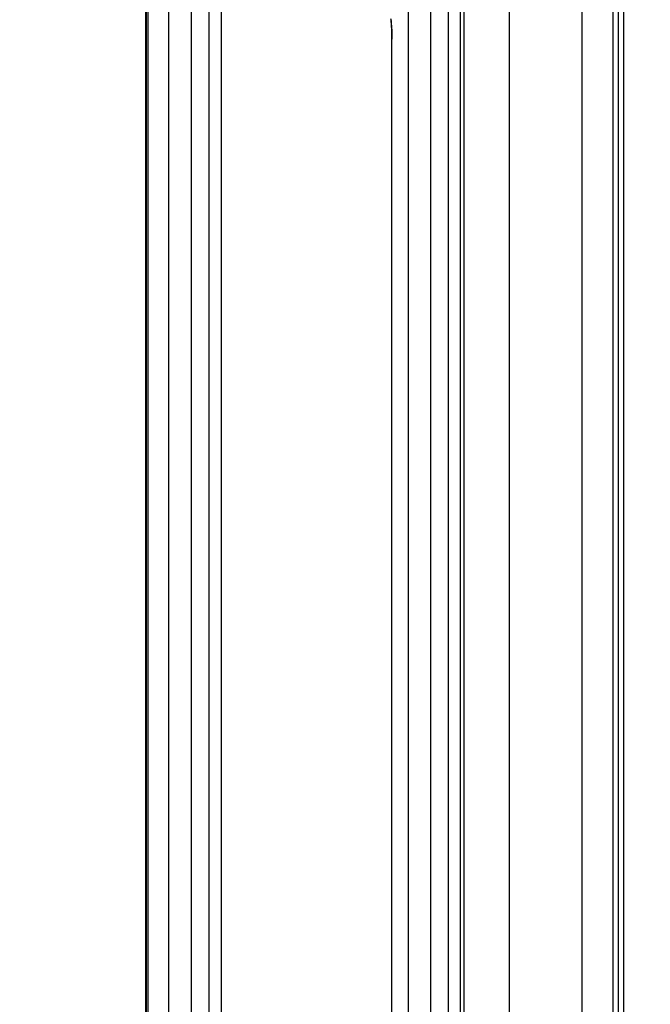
# Model space of a CAD drawing. Extents: x 0 to 594, y 0 to 420.
# Tile 9 of 105: x 68 to 76, y 160 to 173. Entities that reach past the tile are written whole.
import ezdxf

# ---------------------------------------------------------------- set-up
doc = ezdxf.new("R2010")
doc.units = 0
doc.header["$LTSCALE"] = 32.67
doc.layers.get('0').update_dxf_attribs({"linetype": 'CONTINUOUS'})
doc.styles.get("Standard").update_dxf_attribs({"font": 'txt', "width": 0.8})
doc.dimstyles.get("Standard").update_dxf_attribs({"dimtxt": 2.5, "dimasz": 2.5, "dimexe": 1.25, "dimexo": 0.625, "dimtad": 1, "dimcen": 2.5, "dimazin": 3, "dimtfac": 1, "dimtmove": 0, "dimatfit": 3})

# ---------------------------------------------------------------- blocks, each defined once
blk = doc.blocks.new('_FILLED')
at = {"color": 0, "linetype": 'BYBLOCK'}
blk.add_solid([(0, 0), (-1, 0.1429), (-1, -0.1429)], dxfattribs=at)
blk = doc.blocks.new('*D4')
at = {"color": 2, "linetype": 'CONTINUOUS'}
for p, q in [((68.477, 284.204), (57.721, 284.204)), ((58.721, 284.204), (58.721, 215.672)), ((58.721, 147.139), (58.721, 215.672)), ((75.926, 147.139), (57.721, 147.139))]:
    blk.add_line(p, q, dxfattribs=at)
at = {"color": 2, "linetype": 'CONTINUOUS', "xscale": 3.5, "yscale": 3.5, "zscale": 3.5}
for p, rotation in [((58.721, 284.204), 90.0000000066), ((58.721, 147.139), 270.0000000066)]:
    blk.add_blockref('_FILLED', p, dxfattribs=dict(at, rotation=rotation))
at = {"color": 5, "linetype": 'CONTINUOUS', "width": 0.8}
blk.add_text('685', height=3.5, rotation=90, dxfattribs=at).set_placement((57.846, 211.472))

msp = doc.modelspace()

# ---------------------------------------------------------------- linework, layer by layer
at = {"color": 9, "linetype": 'CONTINUOUS'}
for p, q in [((74.07, 151.19), (74.07, 282.22)), ((73.474, 151.34), (73.474, 281.621)), ((69.291, 155.98), (69.291, 273.161)), ((75.437, 151.902), (75.437, 243.359)), ((75.508, 151.902), (75.508, 243.346)), ((75.578, 151.902), (75.578, 243.333)), ((69.312, 149.578), (69.312, 198.506)), ((69.58, 196.339), (69.58, 149.616)), ((69.878, 194.47), (69.878, 149.616)), ((70.114, 192.548), (70.114, 155.768)), ((70.273, 191.255), (70.273, 155.768)), ((73.033, 173.849), (73.033, 149.613)), ((72.736, 173.637), (72.736, 149.613)), ((73.269, 151.33), (73.269, 173.637)), ((73.428, 151.33), (73.428, 173.658)), ((72.511, 173.035), (72.509, 173.05)), ((72.523, 172.767), (72.524, 172.767)), ((72.524, 149.583), (72.524, 172.786))]:
    msp.add_line(p, q, dxfattribs=at)
at = {"color": 7, "linetype": 'CONTINUOUS'}
for p, q in [((75.03, 151.213), (75.03, 281.621)), ((69.28, 273.161), (69.28, 155.98)), ((69.311, 149.578), (69.311, 198.506)), ((72.523, 149.583), (72.523, 172.783))]:
    msp.add_line(p, q, dxfattribs=at)
msp.add_lwpolyline([(72.509, 173.037), (72.511, 173.027), (72.512, 173.012), (72.514, 172.997), (72.515, 172.98), (72.517, 172.963), (72.518, 172.945), (72.519, 172.926), (72.52, 172.907), (72.521, 172.887), (72.521, 172.867), (72.522, 172.846), (72.523, 172.825), (72.523, 172.804), (72.523, 172.783)], dxfattribs=at)
at = {"color": 9, "linetype": 'CONTINUOUS'}
msp.add_lwpolyline([(72.524, 172.786), (72.524, 172.806), (72.523, 172.825), (72.523, 172.845), (72.522, 172.864), (72.522, 172.883), (72.521, 172.901), (72.52, 172.92), (72.519, 172.938), (72.518, 172.955), (72.517, 172.972), (72.516, 172.989), (72.514, 173.005), (72.513, 173.02), (72.511, 173.035)], dxfattribs=at)

# ---------------------------------------------------------------- dimensions: what is measured, and where the dimension line sits
at = {"color": 2, "linetype": 'CONTINUOUS'}
dim = msp.add_linear_dim(base=(58.7207, 147.1394), p1=(68.477, 284.2041), p2=(75.926, 147.1394), angle=270, dimstyle='Standard', dxfattribs=at)
dim.commit()
dim.dimension.update_dxf_attribs({"geometry": '*D4', "text_midpoint": (56.0957, 215.6718), "dimtype": 128})

doc.saveas('drawing.dxf')
